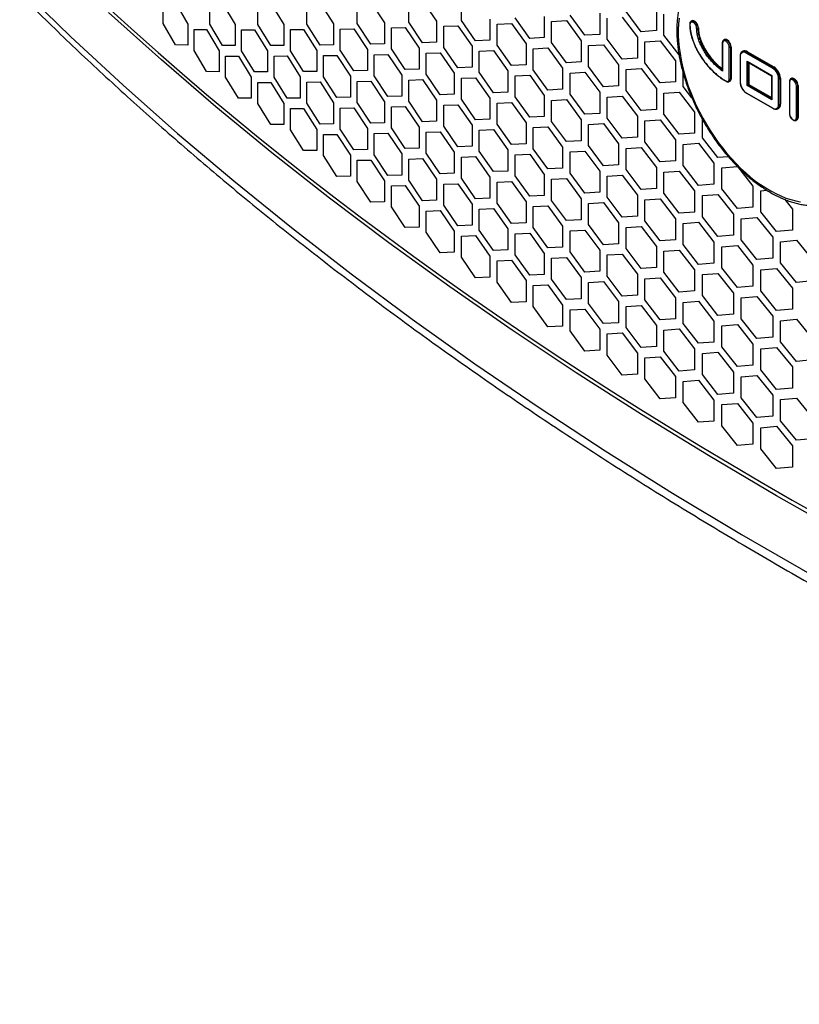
# Model space of a CAD drawing. Header units: millimetres. Extents: x 26293 to 29282, y 1612 to 3704.
# Tile 11 of 48: x 28422 to 28592, y 2425 to 2639. Entities that reach past the tile are written whole.
import ezdxf

# ---------------------------------------------------------------- set-up
doc = ezdxf.new("R2010")
doc.units = ezdxf.units.MM
doc.layers.add('1', color=7, linetype='Continuous')
doc.layers.add('5', color=251, linetype='Continuous')

msp = doc.modelspace()

# ---------------------------------------------------------------- linework, layer by layer
at = {"layer": '1'}
for p, q in [((28568.566, 2638.572), (28568.438, 2638.497)), ((28569.904, 2636.949), (28570.033, 2637.023)), ((28575.22, 2633.775), (28575.22, 2627.83)), ((28575.274, 2633.7), (28575.274, 2627.638)), ((28575.654, 2634.48), (28575.525, 2634.405)), ((28576.734, 2625.913), (28576.734, 2632.857)), ((28576.992, 2632.857), (28577.121, 2632.932)), ((28576.992, 2632.857), (28576.992, 2625.913)), ((28577.121, 2632.932), (28577.121, 2625.987)), ((28579.686, 2631.961), (28579.557, 2631.887)), ((28586.176, 2628.25), (28580.435, 2631.564)), ((28580.564, 2631.787), (28580.693, 2631.862)), ((28580.564, 2631.787), (28586.305, 2628.473)), ((28580.693, 2631.862), (28586.434, 2628.547)), ((28579.086, 2630.89), (28579.086, 2625.251)), ((28579.14, 2630.816), (28579.14, 2625.177)), ((28580.6, 2624.524), (28580.6, 2629.782)), ((28580.6, 2629.782), (28586.013, 2626.657)), ((28580.729, 2629.646), (28585.96, 2626.627)), ((28580.858, 2629.572), (28580.858, 2624.673)), ((28580.987, 2629.497), (28580.987, 2624.747)), ((28586.305, 2628.473), (28586.434, 2628.547)), ((28576.042, 2625.407), (28576.039, 2625.409)), ((28576.74, 2625.356), (28576.869, 2625.431)), ((28576.992, 2625.913), (28577.121, 2625.987)), ((28585.96, 2626.627), (28585.96, 2621.579)), ((28586.013, 2626.657), (28586.013, 2621.399)), ((28587.473, 2620.366), (28587.473, 2626.003)), ((28587.731, 2626.003), (28587.86, 2626.077)), ((28587.731, 2626.003), (28587.731, 2620.366)), ((28587.86, 2626.077), (28587.86, 2620.44)), ((28589.826, 2625.343), (28589.826, 2618.399)), ((28589.879, 2625.269), (28589.879, 2618.324)), ((28590.26, 2626.048), (28590.131, 2625.974)), ((28580.435, 2622.933), (28586.178, 2619.618)), ((28580.473, 2622.849), (28586.216, 2619.534)), ((28586.013, 2621.399), (28580.6, 2624.524)), ((28580.858, 2624.673), (28580.987, 2624.747)), ((28580.858, 2624.673), (28585.96, 2621.728)), ((28580.987, 2624.747), (28585.96, 2621.877)), ((28591.34, 2617.481), (28591.34, 2624.426)), ((28591.597, 2624.426), (28591.726, 2624.5)), ((28591.597, 2624.426), (28591.597, 2617.481)), ((28591.726, 2624.5), (28591.726, 2617.555)), ((28587.314, 2619.443), (28587.443, 2619.518)), ((28587.731, 2620.366), (28587.86, 2620.44)), ((28591.346, 2616.925), (28591.474, 2616.999)), ((28591.597, 2617.481), (28591.726, 2617.555))]:
    msp.add_line(p, q, dxfattribs=at)
at = {"layer": '1', "flags": 128}
for points in [[(28422.377, 2645.943), (28433.447, 2635.189), (28444.902, 2624.57), (28456.736, 2614.09), (28468.944, 2603.755), (28481.522, 2593.568), (28494.463, 2583.534), (28507.763, 2573.658), (28521.415, 2563.943), (28535.413, 2554.394), (28549.752, 2545.014), (28564.426, 2535.809), (28579.427, 2526.782), (28594.75, 2517.936)], [(28787.236, 2444.922), (28769.157, 2451.342), (28751.309, 2457.972), (28733.698, 2464.811), (28716.331, 2471.855), (28699.216, 2479.102), (28682.361, 2486.548), (28665.771, 2494.19), (28649.453, 2502.026), (28633.416, 2510.052), (28617.664, 2518.264), (28602.205, 2526.66), (28587.045, 2535.235), (28572.19, 2543.987), (28557.647, 2552.911), (28543.421, 2562.005), (28529.519, 2571.263), (28515.945, 2580.683), (28502.707, 2590.26), (28489.808, 2599.991), (28477.255, 2609.871), (28465.053, 2619.896), (28453.207, 2630.063), (28441.721, 2640.367)], [(28565.843, 2639.145), (28565.72, 2637.95), (28565.659, 2636.713), (28565.659, 2635.439), (28565.72, 2634.131), (28565.843, 2632.794), (28566.026, 2631.432), (28566.269, 2630.049), (28566.572, 2628.649), (28566.934, 2627.237), (28567.352, 2625.816), (28567.827, 2624.392), (28568.356, 2622.968), (28568.939, 2621.55), (28569.572, 2620.141), (28570.255, 2618.746), (28570.985, 2617.369), (28571.76, 2616.015), (28572.577, 2614.687), (28573.434, 2613.39), (28574.329, 2612.127), (28575.258, 2610.904), (28576.218, 2609.722), (28577.208, 2608.587), (28578.222, 2607.501), (28579.26, 2606.468), (28580.317, 2605.492), (28581.389, 2604.574), (28582.475, 2603.719), (28583.569, 2602.928), (28584.67, 2602.204), (28585.773, 2601.549), (28586.876, 2600.966), (28587.974, 2600.456), (28589.064, 2600.02), (28590.144, 2599.661), (28591.209, 2599.379), (28592.256, 2599.174)], [(28569.646, 2636.949), (28569.611, 2637.23), (28569.507, 2637.525), (28569.345, 2637.805), (28569.142, 2638.042), (28568.916, 2638.214), (28568.69, 2638.303), (28568.487, 2638.301), (28568.325, 2638.207), (28568.222, 2638.032), (28568.186, 2637.792)], [(28568.43, 2638.492), (28568.482, 2638.519), (28568.688, 2638.553), (28568.923, 2638.497), (28569.167, 2638.356), (28569.402, 2638.141), (28569.608, 2637.87), (28569.768, 2637.564), (28569.869, 2637.249), (28569.904, 2636.949)], [(28570.033, 2637.023), (28569.998, 2637.323), (28569.897, 2637.638), (28569.737, 2637.944), (28569.531, 2638.216), (28569.296, 2638.431), (28569.052, 2638.572), (28568.817, 2638.628), (28568.611, 2638.594), (28568.566, 2638.572)], [(28576.734, 2632.857), (28576.699, 2633.138), (28576.595, 2633.433), (28576.433, 2633.713), (28576.23, 2633.951), (28576.004, 2634.122), (28575.778, 2634.211), (28575.575, 2634.209), (28575.413, 2634.116), (28575.309, 2633.94), (28575.274, 2633.7)], [(28575.517, 2634.401), (28575.57, 2634.428), (28575.776, 2634.462), (28576.011, 2634.406), (28576.255, 2634.265), (28576.49, 2634.05), (28576.696, 2633.778), (28576.856, 2633.472), (28576.957, 2633.157), (28576.992, 2632.857)], [(28577.121, 2632.932), (28577.086, 2633.231), (28576.985, 2633.547), (28576.824, 2633.853), (28576.619, 2634.124), (28576.384, 2634.339), (28576.139, 2634.48), (28575.905, 2634.536), (28575.699, 2634.502), (28575.654, 2634.48)], [(28591.34, 2624.426), (28591.304, 2624.707), (28591.2, 2625.002), (28591.039, 2625.282), (28590.835, 2625.519), (28590.609, 2625.691), (28590.384, 2625.78), (28590.18, 2625.777), (28590.019, 2625.684), (28589.915, 2625.509), (28589.879, 2625.269)], [(28590.123, 2625.969), (28590.176, 2625.996), (28590.381, 2626.03), (28590.616, 2625.974), (28590.86, 2625.833), (28591.095, 2625.618), (28591.301, 2625.347), (28591.461, 2625.041), (28591.563, 2624.725), (28591.597, 2624.426)], [(28591.726, 2624.5), (28591.691, 2624.8), (28591.59, 2625.115), (28591.43, 2625.421), (28591.224, 2625.693), (28590.989, 2625.908), (28590.745, 2626.049), (28590.51, 2626.105), (28590.304, 2626.071), (28590.26, 2626.048)], [(28589.879, 2618.324), (28589.915, 2618.043), (28590.019, 2617.748), (28590.18, 2617.468), (28590.384, 2617.231), (28590.609, 2617.059), (28590.835, 2616.97), (28591.039, 2616.973), (28591.2, 2617.066), (28591.304, 2617.241), (28591.34, 2617.481)]]:
    msp.add_lwpolyline(points, dxfattribs=at)
at = {"layer": '1'}
for centre, radius, start, end in [((28568.222, 2637.875), 0.0903, 185.20399, 246.13003), ((28569.775, 2637.198), 0.28, 242.60967, 297.39033), ((28575.308, 2633.781), 0.0874, 184.04344, 247.26226), ((28576.863, 2633.106), 0.28, 242.60967, 297.39033), ((28579.93, 2630.944), 0.8, 50.79671, 189.21404), ((28579.978, 2630.99), 0.99, 53.64699, 115.62013), ((28580.103, 2631.038), 1.013, 54.38242, 114.30712), ((28580.715, 2631.551), 0.28, 122.60548, 177.39452), ((28579.178, 2630.899), 0.0917, 185.71051, 245.62397), ((28586.456, 2628.237), 0.28, 122.60548, 177.39452), ((28584.657, 2625.875), 2.819, 2.60548, 57.39452), ((28584.635, 2625.862), 3.1, 2.60548, 57.39452), ((28584.764, 2625.936), 3.1, 2.60548, 57.39452), ((28576.289, 2625.84), 0.451, 230.79671, 9.21404), ((28576.097, 2625.482), 0.0931, 174.62923, 231.48799), ((28576.863, 2626.161), 0.28, 242.60967, 297.39033), ((28576.38, 2625.853), 0.614, 306.6717, 5.53501), ((28576.526, 2625.921), 0.599, 305.01333, 6.29885), ((28579.178, 2625.26), 0.0917, 185.6948, 245.62534), ((28581.953, 2625.304), 2.816, 182.60548, 237.39452), ((28587.602, 2626.252), 0.28, 242.60967, 297.39033), ((28589.917, 2625.352), 0.0917, 185.71001, 245.62402), ((28580.527, 2622.924), 0.0917, 174.37962, 234.30196), ((28591.468, 2624.674), 0.28, 242.60967, 297.39033), ((28586.684, 2620.238), 0.8, 230.79671, 9.21404), ((28586.269, 2619.609), 0.0917, 174.3804, 234.29302), ((28586.719, 2620.267), 1.017, 306.3215, 5.56584), ((28586.873, 2620.331), 0.993, 305.01333, 6.29885), ((28587.602, 2620.614), 0.28, 242.60967, 297.39033), ((28589.917, 2618.408), 0.0917, 185.6948, 245.62534), ((28591.468, 2617.73), 0.28, 242.60967, 297.39033), ((28590.996, 2617.417), 0.604, 306.23977, 6.09329), ((28591.129, 2617.491), 0.601, 305.11209, 6.20009)]:
    msp.add_arc(centre, radius, start, end, dxfattribs=at)
for centre, major_axis, ratio, start_param, end_param in [((28580.729, 2629.856), (-0.129, 0.223), 0.5773346, 1.5707557, 2.3561539), ((28586.142, 2626.732), (0.182, 0.105), 0.0000704, 2.3561539, 3.141552), ((28580.729, 2624.598), (0.182, 0.105), 0.0000704, 0.7853575, 2.3561539), ((28586.142, 2621.474), (-0.129, 0.223), 0.5773346, 0.7853575, 1.5707557)]:
    msp.add_ellipse(centre, major_axis=major_axis, ratio=ratio, start_param=start_param, end_param=end_param, dxfattribs=at)
for points, knots in [([(28607.21, 2613.613), (28607.209, 2613.834), (28607.204, 2614.473), (28607.153, 2615.551), (28607.039, 2616.854), (28606.869, 2618.178), (28606.645, 2619.519), (28606.366, 2620.875), (28606.033, 2622.241), (28605.648, 2623.614), (28605.212, 2624.991), (28604.727, 2626.367), (28604.192, 2627.74), (28603.61, 2629.106), (28602.983, 2630.461), (28602.312, 2631.801), (28601.599, 2633.124), (28600.845, 2634.425), (28600.053, 2635.702), (28599.225, 2636.951), (28598.363, 2638.169), (28597.469, 2639.353), (28596.545, 2640.499), (28595.594, 2641.604), (28594.618, 2642.666), (28593.619, 2643.682), (28592.601, 2644.648), (28591.566, 2645.563), (28590.515, 2646.424), (28589.452, 2647.229), (28588.38, 2647.975), (28587.301, 2648.66), (28586.218, 2649.282), (28585.133, 2649.839), (28584.049, 2650.329), (28582.97, 2650.751), (28581.898, 2651.104), (28580.836, 2651.385), (28579.787, 2651.594), (28578.755, 2651.73), (28577.743, 2651.793), (28576.754, 2651.782), (28575.792, 2651.698), (28574.859, 2651.541), (28573.958, 2651.313), (28573.093, 2651.012), (28572.316, 2650.674), (28571.845, 2650.404), (28571.636, 2650.285)], [0, 0, 0, 0, 0.01172129, 0.03390395, 0.05607975, 0.07824749, 0.10040572, 0.12255382, 0.14469175, 0.16681993, 0.18893906, 0.21105008, 0.23315404, 0.25525211, 0.27734552, 0.29943553, 0.32152344, 0.34361056, 0.36569818, 0.38778721, 0.40987898, 0.43197482, 0.45407606, 0.47618399, 0.49829991, 0.52042504, 0.5425605, 0.56470729, 0.5868662, 0.60903769, 0.63122179, 0.6534179, 0.67562457, 0.69783922, 0.7200575, 0.74227146, 0.76447224, 0.7866485, 0.80878637, 0.83086998, 0.8528824, 0.87480737, 0.89663155, 0.91834702, 0.93995359, 0.9614602, 0.9828851, 1, 1, 1, 1]), ([(28571.636, 2650.285), (28571.584, 2650.256), (28571.267, 2650.084), (28570.725, 2649.703), (28570.015, 2649.141), (28569.353, 2648.509), (28568.734, 2647.817), (28568.163, 2647.063), (28567.64, 2646.251), (28567.166, 2645.381), (28566.745, 2644.456), (28566.375, 2643.478), (28566.06, 2642.45), (28565.8, 2641.375), (28565.596, 2640.256), (28565.448, 2639.097), (28565.357, 2637.9), (28565.322, 2636.669), (28565.344, 2635.408), (28565.423, 2634.121), (28565.557, 2632.81), (28565.747, 2631.479), (28565.991, 2630.132), (28566.29, 2628.772), (28566.641, 2627.403), (28567.045, 2626.028), (28567.499, 2624.651), (28568.002, 2623.276), (28568.554, 2621.905), (28569.152, 2620.543), (28569.796, 2619.193), (28570.482, 2617.859), (28571.211, 2616.543), (28571.978, 2615.25), (28572.783, 2613.983), (28573.624, 2612.745), (28574.498, 2611.539), (28575.403, 2610.369), (28576.337, 2609.237), (28577.298, 2608.147), (28578.282, 2607.101), (28579.288, 2606.103), (28580.313, 2605.155), (28581.354, 2604.259), (28582.409, 2603.418), (28583.475, 2602.635), (28584.551, 2601.911), (28585.632, 2601.248), (28586.716, 2600.649), (28587.801, 2600.116), (28588.883, 2599.65), (28589.96, 2599.253), (28591.029, 2598.926), (28592.086, 2598.671), (28593.129, 2598.488), (28594.154, 2598.379), (28595.158, 2598.343), (28596.138, 2598.38), (28597.09, 2598.491), (28598.012, 2598.674), (28598.9, 2598.927), (28599.752, 2599.254), (28600.435, 2599.572), (28600.82, 2599.807), (28600.947, 2599.884)], [0, 0, 0, 0, 0.0031876, 0.0191803, 0.0351743, 0.0511925, 0.0672572, 0.0833853, 0.0995877, 0.1158682, 0.1322248, 0.1486505, 0.1651352, 0.1816673, 0.1982351, 0.214828, 0.2314369, 0.2480543, 0.2646741, 0.2812915, 0.297904, 0.3145099, 0.3311085, 0.3476994, 0.3642828, 0.3808591, 0.3974288, 0.4139927, 0.4305517, 0.4471065, 0.4636582, 0.4802078, 0.496756, 0.5133041, 0.5298527, 0.5464028, 0.5629553, 0.5795112, 0.5960715, 0.6126372, 0.6292092, 0.6457884, 0.6623756, 0.6789716, 0.6955768, 0.7121914, 0.7288154, 0.7454481, 0.7620882, 0.7787332, 0.795379, 0.8120193, 0.828647, 0.8452527, 0.8618254, 0.878353, 0.8948227, 0.911223, 0.927545, 0.9437847, 0.9599445, 0.9760335, 0.9920679, 1, 1, 1, 1]), ([(28423.347, 2643.396), (28425.13, 2641.635), (28430.295, 2636.533), (28439.094, 2628.179), (28449.849, 2618.374), (28460.93, 2608.694), (28472.329, 2599.14), (28484.042, 2589.715), (28496.065, 2580.424), (28508.393, 2571.269), (28521.021, 2562.254), (28533.946, 2553.382), (28547.161, 2544.656), (28560.662, 2536.08), (28574.444, 2527.657), (28588.502, 2519.39), (28602.83, 2511.281), (28617.424, 2503.334), (28632.278, 2495.551), (28647.385, 2487.936), (28662.742, 2480.491), (28678.342, 2473.218), (28694.179, 2466.121), (28710.248, 2459.202), (28726.542, 2452.463), (28743.056, 2445.907), (28759.783, 2439.536), (28776.719, 2433.355), (28790.914, 2428.382), (28799.483, 2425.492), (28802.286, 2424.547)], [0, 0, 0, 0, 0.0195083, 0.05651624, 0.09352658, 0.13054011, 0.16755633, 0.20457482, 0.2415951, 0.27861683, 0.31563972, 0.35266336, 0.3896875, 0.42671193, 0.46373642, 0.50076065, 0.53778449, 0.57480783, 0.61183051, 0.64885254, 0.68587363, 0.72289393, 0.75991324, 0.79693164, 0.83394896, 0.8709652, 0.90798035, 0.94499447, 0.98200744, 1, 1, 1, 1]), ([(28568.433, 2638.483), (28568.41, 2638.473), (28568.327, 2638.433), (28568.229, 2638.297), (28568.146, 2638.102), (28568.137, 2637.945), (28568.133, 2637.866)], [0, 0, 0, 0, 0.1088024, 0.403083, 0.6986777, 1, 1, 1, 1]), ([(28568.141, 2637.862), (28568.145, 2637.654), (28568.152, 2637.219), (28568.232, 2636.526), (28568.363, 2635.799), (28568.549, 2635.063), (28568.787, 2634.32), (28569.075, 2633.566), (28569.416, 2632.8), (28569.807, 2632.029), (28570.245, 2631.261), (28570.725, 2630.508), (28571.243, 2629.781), (28571.798, 2629.075), (28572.389, 2628.393), (28573.017, 2627.739), (28573.671, 2627.125), (28574.348, 2626.554), (28575.043, 2626.037), (28575.61, 2625.654), (28575.944, 2625.468), (28576.042, 2625.413)], [0, 0, 0, 0, 0.0457904, 0.0959372, 0.1458279, 0.1952445, 0.244414, 0.2947705, 0.3465142, 0.3995327, 0.453591, 0.5083331, 0.5633036, 0.6185036, 0.6760194, 0.7343216, 0.7934282, 0.8532908, 0.9138122, 0.9748531, 1, 1, 1, 1]), ([(28568.186, 2637.792), (28568.199, 2637.447), (28568.229, 2636.656), (28568.5, 2635.305), (28568.984, 2633.822), (28569.656, 2632.341), (28570.371, 2631.098), (28571.068, 2630.072), (28571.702, 2629.244), (28572.379, 2628.457), (28573.081, 2627.73), (28573.793, 2627.073), (28574.515, 2626.482), (28575.253, 2625.945), (28575.754, 2625.642), (28576.004, 2625.491)], [0, 0, 0, 0, 0.0766788, 0.1754431, 0.2778874, 0.3765484, 0.4780633, 0.5426719, 0.6072887, 0.6742919, 0.7413015, 0.8050685, 0.8688385, 0.9344187, 1, 1, 1, 1]), ([(28575.274, 2627.638), (28574.976, 2627.858), (28574.38, 2628.299), (28573.491, 2629.103), (28572.626, 2630.037), (28571.843, 2631.045), (28571.173, 2632.079), (28570.634, 2633.084), (28570.204, 2634.09), (28569.917, 2634.988), (28569.698, 2635.961), (28569.666, 2636.567), (28569.646, 2636.949)], [0, 0, 0, 0, 0.1071607, 0.2142048, 0.3282601, 0.4422629, 0.5404638, 0.6386054, 0.7288401, 0.8190242, 0.8858565, 1, 1, 1, 1]), ([(28569.904, 2636.949), (28569.904, 2636.949), (28569.904, 2636.664), (28569.949, 2636.068), (28570.139, 2635.129), (28570.447, 2634.17), (28570.866, 2633.189), (28571.392, 2632.208), (28572.048, 2631.196), (28572.815, 2630.208), (28573.507, 2629.463), (28574.304, 2628.699), (28574.824, 2628.301), (28575.22, 2627.997)], [0, 0, 0, 0, 0.0000064, 0.0920976, 0.1842156, 0.2762655, 0.3683685, 0.4689151, 0.5695239, 0.6866958, 0.8039226, 0.8503655, 1, 1, 1, 1]), ([(28570.033, 2637.023), (28570.056, 2636.63), (28570.101, 2635.832), (28570.467, 2634.503), (28571.045, 2633.124), (28571.783, 2631.84), (28572.607, 2630.691), (28573.47, 2629.696), (28574.35, 2628.836), (28574.948, 2628.38), (28575.22, 2628.173)], [0, 0, 0, 0, 0.124852, 0.2532745, 0.3879665, 0.5304623, 0.648031, 0.7699986, 0.8955312, 1, 1, 1, 1]), ([(28575.521, 2634.391), (28575.498, 2634.381), (28575.415, 2634.342), (28575.317, 2634.205), (28575.234, 2634.01), (28575.225, 2633.854), (28575.22, 2633.775)], [0, 0, 0, 0, 0.1088024, 0.403083, 0.6986777, 1, 1, 1, 1]), ([(28579.554, 2631.873), (28579.516, 2631.853), (28579.404, 2631.793), (28579.268, 2631.623), (28579.151, 2631.382), (28579.094, 2631.132), (28579.089, 2630.958), (28579.086, 2630.89)], [0, 0, 0, 0, 0.124224, 0.3595313, 0.5968744, 0.842186, 1, 1, 1, 1]), ([(28575.221, 2627.83), (28575.221, 2627.829), (28575.217, 2627.796), (28575.234, 2627.729), (28575.258, 2627.668), (28575.273, 2627.639), (28575.274, 2627.638)], [0, 0, 0, 0, 0.0200394, 0.5146913, 0.9852777, 1, 1, 1, 1]), ([(28576.042, 2625.407), (28576.084, 2625.385), (28576.204, 2625.321), (28576.397, 2625.276), (28576.599, 2625.284), (28576.701, 2625.343), (28576.744, 2625.369)], [0, 0, 0, 0, 0.17439526, 0.50464143, 0.78483333, 1, 1, 1, 1]), ([(28579.086, 2625.251), (28579.088, 2625.191), (28579.093, 2625.018), (28579.145, 2624.715), (28579.258, 2624.35), (28579.422, 2623.991), (28579.628, 2623.651), (28579.869, 2623.343), (28580.132, 2623.083), (28580.339, 2622.929), (28580.452, 2622.862), (28580.473, 2622.849)], [0, 0, 0, 0, 0.0691099, 0.1991657, 0.3289692, 0.4584761, 0.5878775, 0.7174277, 0.8473485, 0.9710528, 1, 1, 1, 1]), ([(28590.126, 2625.96), (28590.103, 2625.949), (28590.02, 2625.91), (28589.922, 2625.774), (28589.84, 2625.578), (28589.83, 2625.422), (28589.826, 2625.343)], [0, 0, 0, 0, 0.10880242, 0.40308305, 0.69867772, 1, 1, 1, 1]), ([(28586.216, 2619.534), (28586.267, 2619.506), (28586.417, 2619.425), (28586.667, 2619.344), (28586.952, 2619.324), (28587.176, 2619.363), (28587.283, 2619.434), (28587.317, 2619.457)], [0, 0, 0, 0, 0.1338327, 0.3877275, 0.6407495, 0.886417, 1, 1, 1, 1]), ([(28589.826, 2618.399), (28589.827, 2618.351), (28589.832, 2618.213), (28589.886, 2617.972), (28590, 2617.689), (28590.16, 2617.423), (28590.356, 2617.191), (28590.578, 2617.007), (28590.808, 2616.888), (28591.028, 2616.844), (28591.216, 2616.856), (28591.311, 2616.915), (28591.35, 2616.939)], [0, 0, 0, 0, 0.0600346, 0.1717836, 0.2831909, 0.3944037, 0.5059996, 0.6185497, 0.7328231, 0.8355688, 0.9325777, 1, 1, 1, 1])]:
    msp.add_open_spline(points, degree=3, knots=knots, dxfattribs=at)
at = {"layer": '5'}
for p, q in [((28453.566, 2637.97), (28453.566, 2642.553)), ((28456.252, 2642.502), (28458.956, 2637.877)), ((28463.735, 2637.82), (28463.735, 2642.402)), ((28466.491, 2642.38), (28469.266, 2637.782)), ((28474.167, 2637.774), (28474.167, 2642.356)), ((28476.992, 2642.362), (28479.837, 2637.792)), ((28484.859, 2637.834), (28484.859, 2642.416)), ((28487.753, 2642.451), (28490.666, 2637.911)), ((28495.807, 2638.004), (28495.807, 2642.586)), ((28498.77, 2642.65), (28501.75, 2638.14)), ((28507.009, 2638.285), (28507.009, 2642.867)), ((28510.039, 2642.961), (28513.086, 2638.481)), ((28518.461, 2638.68), (28518.461, 2643.263)), ((28548.567, 2640.211), (28548.567, 2635.629)), ((28557.569, 2636.218), (28554.281, 2640.578)), ((28560.874, 2641.031), (28560.874, 2636.448)), ((28562.533, 2635.421), (28562.533, 2640.004)), ((28456.252, 2633.338), (28453.566, 2637.97)), ((28458.956, 2637.877), (28458.956, 2633.295)), ((28466.491, 2633.215), (28463.735, 2637.82)), ((28469.266, 2637.782), (28469.266, 2633.2)), ((28476.992, 2633.197), (28474.167, 2637.774)), ((28479.837, 2637.792), (28479.837, 2633.21)), ((28487.753, 2633.286), (28484.859, 2637.834)), ((28490.666, 2637.911), (28490.666, 2633.328)), ((28498.77, 2633.485), (28495.807, 2638.004)), ((28501.75, 2638.14), (28501.75, 2633.557)), ((28510.039, 2633.797), (28507.009, 2638.285)), ((28513.086, 2638.481), (28513.086, 2633.899)), ((28521.557, 2634.223), (28518.461, 2638.68)), ((28524.67, 2638.939), (28524.67, 2634.357)), ((28526.233, 2637.863), (28529.372, 2638.01)), ((28526.233, 2633.281), (28526.233, 2637.863)), ((28529.372, 2638.01), (28532.528, 2633.582)), ((28533.32, 2634.767), (28530.159, 2639.193)), ((28536.498, 2639.515), (28536.498, 2634.933)), ((28538.094, 2638.455), (28541.297, 2638.633)), ((28538.094, 2633.873), (28538.094, 2638.455)), ((28541.297, 2638.633), (28544.518, 2634.238)), ((28545.326, 2635.431), (28542.101, 2639.825)), ((28550.195, 2634.585), (28550.195, 2639.168)), ((28553.462, 2639.379), (28556.746, 2635.016)), ((28460.316, 2632.131), (28460.316, 2636.713)), ((28460.316, 2636.713), (28463.049, 2636.681)), ((28463.049, 2636.681), (28465.8, 2632.074)), ((28470.66, 2632.05), (28470.66, 2636.632)), ((28470.66, 2636.632), (28473.463, 2636.628)), ((28473.463, 2636.628), (28476.284, 2632.049)), ((28481.266, 2636.656), (28484.138, 2636.681)), ((28481.266, 2632.074), (28481.266, 2636.656)), ((28484.138, 2636.681), (28487.028, 2632.131)), ((28492.129, 2636.789), (28495.069, 2636.843)), ((28492.129, 2632.207), (28492.129, 2636.789)), ((28495.069, 2636.843), (28498.027, 2632.323)), ((28503.247, 2637.033), (28506.254, 2637.117)), ((28503.247, 2632.451), (28503.247, 2637.033)), ((28506.254, 2637.117), (28509.28, 2632.627)), ((28514.616, 2637.39), (28517.69, 2637.505)), ((28514.616, 2632.808), (28514.616, 2637.39)), ((28517.69, 2637.505), (28520.781, 2633.046)), ((28548.567, 2635.629), (28545.326, 2635.431)), ((28560.874, 2636.448), (28557.569, 2636.218)), ((28501.75, 2633.557), (28498.77, 2633.485)), ((28513.086, 2633.899), (28510.039, 2633.797)), ((28524.67, 2634.357), (28521.557, 2634.223)), ((28532.528, 2633.582), (28532.528, 2628.999)), ((28536.498, 2634.933), (28533.32, 2634.767)), ((28541.297, 2629.469), (28538.094, 2633.873)), ((28544.518, 2634.238), (28544.518, 2629.655)), ((28553.462, 2630.214), (28550.195, 2634.585)), ((28556.746, 2635.016), (28556.746, 2630.433)), ((28558.394, 2633.983), (28561.703, 2634.216)), ((28558.394, 2629.401), (28558.394, 2633.983)), ((28561.703, 2634.216), (28565.028, 2629.876)), ((28565.81, 2631.151), (28562.533, 2635.421)), ((28458.956, 2633.295), (28456.252, 2633.338)), ((28463.049, 2627.517), (28460.316, 2632.131)), ((28465.8, 2632.074), (28465.8, 2627.492)), ((28469.266, 2633.2), (28466.491, 2633.215)), ((28473.463, 2627.463), (28470.66, 2632.05)), ((28476.284, 2632.049), (28476.284, 2627.467)), ((28479.837, 2633.21), (28476.992, 2633.197)), ((28484.138, 2627.516), (28481.266, 2632.074)), ((28487.028, 2632.131), (28487.028, 2627.549)), ((28490.666, 2633.328), (28487.753, 2633.286)), ((28495.069, 2627.679), (28492.129, 2632.207)), ((28498.027, 2632.323), (28498.027, 2627.741)), ((28506.254, 2627.952), (28503.247, 2632.451)), ((28509.28, 2632.627), (28509.28, 2628.045)), ((28510.799, 2631.53), (28513.85, 2631.635)), ((28510.799, 2626.948), (28510.799, 2631.53)), ((28513.85, 2631.635), (28516.92, 2627.165)), ((28517.69, 2628.34), (28514.616, 2632.808)), ((28520.781, 2633.046), (28520.781, 2628.463)), ((28522.333, 2631.965), (28525.451, 2632.1)), ((28522.333, 2627.382), (28522.333, 2631.965)), ((28525.451, 2632.1), (28528.586, 2627.662)), ((28529.372, 2628.845), (28526.233, 2633.281)), ((28534.113, 2632.517), (28537.295, 2632.684)), ((28534.113, 2627.934), (28534.113, 2632.517)), ((28537.295, 2632.684), (28540.495, 2628.278)), ((28546.134, 2633.189), (28549.381, 2633.389)), ((28546.134, 2628.606), (28546.134, 2633.189)), ((28549.381, 2633.389), (28552.643, 2629.015)), ((28467.183, 2626.337), (28467.183, 2630.919)), ((28467.183, 2630.919), (28469.962, 2630.906)), ((28469.962, 2630.906), (28472.761, 2626.318)), ((28477.702, 2630.908), (28480.551, 2630.924)), ((28477.702, 2626.326), (28477.702, 2630.908)), ((28480.551, 2630.924), (28483.418, 2626.364)), ((28488.48, 2631.005), (28491.397, 2631.049)), ((28488.48, 2626.423), (28488.48, 2631.005)), ((28491.397, 2631.049), (28494.333, 2626.519)), ((28499.513, 2631.211), (28502.498, 2631.285)), ((28499.513, 2626.629), (28499.513, 2631.211)), ((28502.498, 2631.285), (28505.501, 2626.785)), ((28544.518, 2629.655), (28541.297, 2629.469)), ((28556.746, 2630.433), (28553.462, 2630.214)), ((28561.703, 2625.052), (28558.394, 2629.401)), ((28565.028, 2629.876), (28565.028, 2625.293)), ((28465.8, 2627.492), (28463.049, 2627.517)), ((28476.284, 2627.467), (28473.463, 2627.463)), ((28487.028, 2627.549), (28484.138, 2627.516)), ((28498.027, 2627.741), (28495.069, 2627.679)), ((28509.28, 2628.045), (28506.254, 2627.952)), ((28516.92, 2627.165), (28516.92, 2622.583)), ((28520.781, 2628.463), (28517.69, 2628.34)), ((28525.451, 2622.936), (28522.333, 2627.382)), ((28528.586, 2627.662), (28528.586, 2623.08)), ((28532.528, 2628.999), (28529.372, 2628.845)), ((28537.295, 2623.519), (28534.113, 2627.934)), ((28540.495, 2628.278), (28540.495, 2623.695)), ((28542.101, 2627.223), (28545.326, 2627.412)), ((28542.101, 2622.641), (28542.101, 2627.223)), ((28545.326, 2627.412), (28548.567, 2623.028)), ((28549.381, 2624.224), (28546.134, 2628.606)), ((28552.643, 2629.015), (28552.643, 2624.433)), ((28554.281, 2627.977), (28557.569, 2628.199)), ((28554.281, 2623.395), (28554.281, 2627.977)), ((28557.569, 2628.199), (28560.874, 2623.847)), ((28566.697, 2624.272), (28566.697, 2627.232)), ((28469.962, 2621.742), (28467.183, 2626.337)), ((28472.761, 2626.318), (28472.761, 2621.736)), ((28474.167, 2625.172), (28476.992, 2625.178)), ((28474.167, 2620.59), (28474.167, 2625.172)), ((28476.992, 2625.178), (28479.837, 2620.609)), ((28480.551, 2621.759), (28477.702, 2626.326)), ((28483.418, 2626.364), (28483.418, 2621.782)), ((28484.859, 2625.233), (28487.753, 2625.267)), ((28484.859, 2620.65), (28484.859, 2625.233)), ((28487.753, 2625.267), (28490.666, 2620.727)), ((28491.397, 2621.884), (28488.48, 2626.423)), ((28494.333, 2626.519), (28494.333, 2621.937)), ((28495.807, 2625.402), (28498.77, 2625.466)), ((28495.807, 2620.82), (28495.807, 2625.402)), ((28498.77, 2625.466), (28501.75, 2620.956)), ((28502.498, 2622.121), (28499.513, 2626.629)), ((28505.501, 2626.785), (28505.501, 2622.203)), ((28507.009, 2625.684), (28510.039, 2625.778)), ((28507.009, 2621.101), (28507.009, 2625.684)), ((28510.039, 2625.778), (28513.086, 2621.298)), ((28513.85, 2622.47), (28510.799, 2626.948)), ((28518.461, 2626.079), (28521.557, 2626.204)), ((28518.461, 2621.497), (28518.461, 2626.079)), ((28521.557, 2626.204), (28524.67, 2621.755)), ((28530.159, 2626.592), (28533.32, 2626.748)), ((28530.159, 2622.009), (28530.159, 2626.592)), ((28533.32, 2626.748), (28536.498, 2622.331)), ((28565.028, 2625.293), (28561.703, 2625.052)), ((28528.586, 2623.08), (28525.451, 2622.936)), ((28540.495, 2623.695), (28537.295, 2623.519)), ((28548.567, 2623.028), (28548.567, 2618.445)), ((28552.643, 2624.433), (28549.381, 2624.224)), ((28557.569, 2619.034), (28554.281, 2623.395)), ((28560.874, 2623.847), (28560.874, 2619.265)), ((28562.533, 2622.82), (28565.862, 2623.064)), ((28562.533, 2618.238), (28562.533, 2622.82)), ((28565.862, 2623.064), (28569.208, 2618.735)), ((28568.602, 2621.812), (28566.697, 2624.272)), ((28472.761, 2621.736), (28469.962, 2621.742)), ((28483.418, 2621.782), (28480.551, 2621.759)), ((28487.753, 2616.103), (28484.859, 2620.65)), ((28490.666, 2620.727), (28490.666, 2616.145)), ((28494.333, 2621.937), (28491.397, 2621.884)), ((28498.77, 2616.302), (28495.807, 2620.82)), ((28501.75, 2620.956), (28501.75, 2616.374)), ((28505.501, 2622.203), (28502.498, 2622.121)), ((28510.039, 2616.613), (28507.009, 2621.101)), ((28513.086, 2621.298), (28513.086, 2616.716)), ((28516.92, 2622.583), (28513.85, 2622.47)), ((28521.557, 2617.04), (28518.461, 2621.497)), ((28524.67, 2621.755), (28524.67, 2617.173)), ((28526.233, 2620.68), (28529.372, 2620.826)), ((28526.233, 2616.097), (28526.233, 2620.68)), ((28529.372, 2620.826), (28532.528, 2616.398)), ((28533.32, 2617.584), (28530.159, 2622.009)), ((28536.498, 2622.331), (28536.498, 2617.749)), ((28538.094, 2621.272), (28541.297, 2621.45)), ((28538.094, 2616.689), (28538.094, 2621.272)), ((28541.297, 2621.45), (28544.518, 2617.054)), ((28545.326, 2618.248), (28542.101, 2622.641)), ((28550.195, 2621.984), (28553.462, 2622.195)), ((28550.195, 2617.402), (28550.195, 2621.984)), ((28553.462, 2622.195), (28556.746, 2617.832)), ((28476.992, 2616.013), (28474.167, 2620.59)), ((28479.837, 2620.609), (28479.837, 2616.027)), ((28481.266, 2619.473), (28484.138, 2619.497)), ((28481.266, 2614.89), (28481.266, 2619.473)), ((28484.138, 2619.497), (28487.028, 2614.948)), ((28492.129, 2619.606), (28495.069, 2619.66)), ((28492.129, 2615.023), (28492.129, 2619.606)), ((28495.069, 2619.66), (28498.027, 2615.139)), ((28503.247, 2619.849), (28506.254, 2619.933)), ((28503.247, 2615.267), (28503.247, 2619.849)), ((28506.254, 2619.933), (28509.28, 2615.443)), ((28514.616, 2620.207), (28517.69, 2620.321)), ((28514.616, 2615.624), (28514.616, 2620.207)), ((28517.69, 2620.321), (28520.781, 2615.862)), ((28560.874, 2619.265), (28557.569, 2619.034)), ((28569.208, 2618.735), (28569.208, 2614.153)), ((28501.75, 2616.374), (28498.77, 2616.302)), ((28513.086, 2616.716), (28510.039, 2616.613)), ((28524.67, 2617.173), (28521.557, 2617.04)), ((28532.528, 2616.398), (28532.528, 2611.816)), ((28536.498, 2617.749), (28533.32, 2617.584)), ((28541.297, 2612.285), (28538.094, 2616.689)), ((28544.518, 2617.054), (28544.518, 2612.472)), ((28548.567, 2618.445), (28545.326, 2618.248)), ((28553.462, 2613.03), (28550.195, 2617.402)), ((28556.746, 2617.832), (28556.746, 2613.25)), ((28558.394, 2616.8), (28561.703, 2617.033)), ((28558.394, 2612.217), (28558.394, 2616.8)), ((28561.703, 2617.033), (28565.028, 2612.692)), ((28565.862, 2613.9), (28562.533, 2618.238)), ((28570.888, 2613.137), (28570.888, 2617.131)), ((28479.837, 2616.027), (28476.992, 2616.013)), ((28484.138, 2610.333), (28481.266, 2614.89)), ((28487.028, 2614.948), (28487.028, 2610.365)), ((28490.666, 2616.145), (28487.753, 2616.103)), ((28495.069, 2610.495), (28492.129, 2615.023)), ((28498.027, 2615.139), (28498.027, 2610.557)), ((28506.254, 2610.769), (28503.247, 2615.267)), ((28509.28, 2615.443), (28509.28, 2610.861)), ((28510.799, 2614.347), (28513.85, 2614.451)), ((28510.799, 2609.765), (28510.799, 2614.347)), ((28513.85, 2614.451), (28516.92, 2609.982)), ((28517.69, 2611.157), (28514.616, 2615.624)), ((28520.781, 2615.862), (28520.781, 2611.28)), ((28522.333, 2614.781), (28525.451, 2614.917)), ((28522.333, 2610.199), (28522.333, 2614.781)), ((28525.451, 2614.917), (28528.586, 2610.478)), ((28529.372, 2611.661), (28526.233, 2616.097)), ((28534.113, 2615.333), (28537.295, 2615.5)), ((28534.113, 2610.751), (28534.113, 2615.333)), ((28537.295, 2615.5), (28540.495, 2611.094)), ((28546.134, 2616.005), (28549.381, 2616.205)), ((28546.134, 2611.423), (28546.134, 2616.005)), ((28549.381, 2616.205), (28552.643, 2611.831)), ((28488.48, 2613.821), (28491.397, 2613.865)), ((28488.48, 2609.239), (28488.48, 2613.821)), ((28491.397, 2613.865), (28494.333, 2609.335)), ((28499.513, 2614.028), (28502.498, 2614.102)), ((28499.513, 2609.445), (28499.513, 2614.028)), ((28502.498, 2614.102), (28505.501, 2609.601)), ((28544.518, 2612.472), (28541.297, 2612.285)), ((28556.746, 2613.25), (28553.462, 2613.03)), ((28561.703, 2607.868), (28558.394, 2612.217)), ((28565.028, 2612.692), (28565.028, 2608.11)), ((28569.208, 2614.153), (28565.862, 2613.9)), ((28574.258, 2608.821), (28570.888, 2613.137)), ((28487.028, 2610.365), (28484.138, 2610.333)), ((28498.027, 2610.557), (28495.069, 2610.495)), ((28509.28, 2610.861), (28506.254, 2610.769)), ((28516.92, 2609.982), (28516.92, 2605.399)), ((28520.781, 2611.28), (28517.69, 2611.157)), ((28525.451, 2605.752), (28522.333, 2610.199)), ((28528.586, 2610.478), (28528.586, 2605.896)), ((28532.528, 2611.816), (28529.372, 2611.661)), ((28537.295, 2606.336), (28534.113, 2610.751)), ((28540.495, 2611.094), (28540.495, 2606.512)), ((28542.101, 2610.04), (28545.326, 2610.229)), ((28542.101, 2605.457), (28542.101, 2610.04)), ((28545.326, 2610.229), (28548.567, 2605.844)), ((28549.381, 2607.04), (28546.134, 2611.423)), ((28552.643, 2611.831), (28552.643, 2607.249)), ((28554.281, 2610.793), (28557.569, 2611.015)), ((28554.281, 2606.211), (28554.281, 2610.793)), ((28557.569, 2611.015), (28560.874, 2606.663)), ((28566.697, 2611.671), (28570.047, 2611.926)), ((28566.697, 2607.088), (28566.697, 2611.671)), ((28570.047, 2611.926), (28573.414, 2607.608)), ((28491.397, 2604.701), (28488.48, 2609.239)), ((28494.333, 2609.335), (28494.333, 2604.753)), ((28495.807, 2608.219), (28498.77, 2608.283)), ((28495.807, 2603.636), (28495.807, 2608.219)), ((28498.77, 2608.283), (28501.75, 2603.772)), ((28502.498, 2604.937), (28499.513, 2609.445)), ((28505.501, 2609.601), (28505.501, 2605.019)), ((28507.009, 2608.5), (28510.039, 2608.594)), ((28507.009, 2603.918), (28507.009, 2608.5)), ((28510.039, 2608.594), (28513.086, 2604.114)), ((28513.85, 2605.287), (28510.799, 2609.765)), ((28518.461, 2608.896), (28521.557, 2609.021)), ((28518.461, 2604.313), (28518.461, 2608.896)), ((28521.557, 2609.021), (28524.67, 2604.572)), ((28530.159, 2609.408), (28533.32, 2609.565)), ((28530.159, 2604.826), (28530.159, 2609.408)), ((28533.32, 2609.565), (28536.498, 2605.148)), ((28565.028, 2608.11), (28561.703, 2607.868)), ((28576.545, 2609.007), (28574.258, 2608.821)), ((28528.586, 2605.896), (28525.451, 2605.752)), ((28540.495, 2606.512), (28537.295, 2606.336)), ((28548.567, 2605.844), (28548.567, 2601.262)), ((28552.643, 2607.249), (28549.381, 2607.04)), ((28557.569, 2601.85), (28554.281, 2606.211)), ((28560.874, 2606.663), (28560.874, 2602.081)), ((28562.533, 2605.636), (28565.862, 2605.881)), ((28562.533, 2601.054), (28562.533, 2605.636)), ((28565.862, 2605.881), (28569.208, 2601.551)), ((28570.047, 2602.761), (28566.697, 2607.088)), ((28573.414, 2607.608), (28573.414, 2603.026)), ((28575.103, 2606.598), (28578.495, 2606.876)), ((28575.103, 2602.016), (28575.103, 2606.598)), ((28578.495, 2606.876), (28581.902, 2602.581)), ((28494.333, 2604.753), (28491.397, 2604.701)), ((28498.77, 2599.118), (28495.807, 2603.636)), ((28501.75, 2603.772), (28501.75, 2599.19)), ((28505.501, 2605.019), (28502.498, 2604.937)), ((28510.039, 2599.43), (28507.009, 2603.918)), ((28513.086, 2604.114), (28513.086, 2599.532)), ((28516.92, 2605.399), (28513.85, 2605.287)), ((28521.557, 2599.856), (28518.461, 2604.313)), ((28524.67, 2604.572), (28524.67, 2599.99)), ((28526.233, 2603.496), (28529.372, 2603.642)), ((28526.233, 2598.914), (28526.233, 2603.496)), ((28529.372, 2603.642), (28532.528, 2599.215)), ((28533.32, 2600.4), (28530.159, 2604.826)), ((28536.498, 2605.148), (28536.498, 2600.565)), ((28538.094, 2604.088), (28541.297, 2604.266)), ((28538.094, 2599.506), (28538.094, 2604.088)), ((28541.297, 2604.266), (28544.518, 2599.87)), ((28545.326, 2601.064), (28542.101, 2605.457)), ((28550.195, 2604.801), (28553.462, 2605.011)), ((28550.195, 2600.218), (28550.195, 2604.801)), ((28553.462, 2605.011), (28556.746, 2600.649)), ((28503.247, 2602.666), (28506.254, 2602.75)), ((28503.247, 2598.083), (28503.247, 2602.666)), ((28506.254, 2602.75), (28509.28, 2598.26)), ((28514.616, 2603.023), (28517.69, 2603.138)), ((28514.616, 2598.441), (28514.616, 2603.023)), ((28517.69, 2603.138), (28520.781, 2598.678)), ((28560.874, 2602.081), (28557.569, 2601.85)), ((28569.208, 2601.551), (28569.208, 2596.969)), ((28573.414, 2603.026), (28570.047, 2602.761)), ((28578.495, 2597.711), (28575.103, 2602.016)), ((28581.902, 2602.581), (28581.902, 2597.999)), ((28583.612, 2601.582), (28584.907, 2601.696)), ((28583.612, 2597), (28583.612, 2601.582)), ((28501.75, 2599.19), (28498.77, 2599.118)), ((28513.086, 2599.532), (28510.039, 2599.43)), ((28524.67, 2599.99), (28521.557, 2599.856)), ((28532.528, 2599.215), (28532.528, 2594.632)), ((28536.498, 2600.565), (28533.32, 2600.4)), ((28541.297, 2595.101), (28538.094, 2599.506)), ((28544.518, 2599.87), (28544.518, 2595.288)), ((28548.567, 2601.262), (28545.326, 2601.064)), ((28553.462, 2595.847), (28550.195, 2600.218)), ((28556.746, 2600.649), (28556.746, 2596.066)), ((28558.394, 2599.616), (28561.703, 2599.849)), ((28558.394, 2595.034), (28558.394, 2599.616)), ((28561.703, 2599.849), (28565.028, 2595.508)), ((28565.862, 2596.716), (28562.533, 2601.054)), ((28570.888, 2600.536), (28574.258, 2600.802)), ((28570.888, 2595.953), (28570.888, 2600.536)), ((28574.258, 2600.802), (28577.645, 2596.496)), ((28588.814, 2599.689), (28590.491, 2597.611)), ((28506.254, 2593.585), (28503.247, 2598.083)), ((28509.28, 2598.26), (28509.28, 2593.677)), ((28510.799, 2597.163), (28513.85, 2597.268)), ((28510.799, 2592.581), (28510.799, 2597.163)), ((28513.85, 2597.268), (28516.92, 2592.798)), ((28517.69, 2593.973), (28514.616, 2598.441)), ((28520.781, 2598.678), (28520.781, 2594.096)), ((28522.333, 2597.598), (28525.451, 2597.733)), ((28522.333, 2593.015), (28522.333, 2597.598)), ((28525.451, 2597.733), (28528.586, 2593.295)), ((28529.372, 2594.478), (28526.233, 2598.914)), ((28534.113, 2598.149), (28537.295, 2598.317)), ((28534.113, 2593.567), (28534.113, 2598.149)), ((28537.295, 2598.317), (28540.495, 2593.91)), ((28546.134, 2598.821), (28549.381, 2599.021)), ((28546.134, 2594.239), (28546.134, 2598.821)), ((28549.381, 2599.021), (28552.643, 2594.648)), ((28581.902, 2597.999), (28578.495, 2597.711)), ((28590.491, 2597.611), (28590.491, 2593.029)), ((28544.518, 2595.288), (28541.297, 2595.101)), ((28556.746, 2596.066), (28553.462, 2595.847)), ((28561.703, 2590.684), (28558.394, 2595.034)), ((28565.028, 2595.508), (28565.028, 2590.926)), ((28569.208, 2596.969), (28565.862, 2596.716)), ((28574.258, 2591.638), (28570.888, 2595.953)), ((28577.645, 2596.496), (28577.645, 2591.913)), ((28579.345, 2595.491), (28582.756, 2595.781)), ((28579.345, 2590.909), (28579.345, 2595.491)), ((28582.756, 2595.781), (28586.184, 2591.497)), ((28587.043, 2592.719), (28583.612, 2597)), ((28509.28, 2593.677), (28506.254, 2593.585)), ((28516.92, 2592.798), (28516.92, 2588.216)), ((28520.781, 2594.096), (28517.69, 2593.973)), ((28525.451, 2588.568), (28522.333, 2593.015)), ((28528.586, 2593.295), (28528.586, 2588.712)), ((28532.528, 2594.632), (28529.372, 2594.478)), ((28537.295, 2589.152), (28534.113, 2593.567)), ((28540.495, 2593.91), (28540.495, 2589.328)), ((28542.101, 2592.856), (28545.326, 2593.045)), ((28542.101, 2588.274), (28542.101, 2592.856)), ((28545.326, 2593.045), (28548.567, 2588.66)), ((28549.381, 2589.857), (28546.134, 2594.239)), ((28552.643, 2594.648), (28552.643, 2590.065)), ((28554.281, 2593.61), (28557.569, 2593.831)), ((28554.281, 2589.027), (28554.281, 2593.61)), ((28557.569, 2593.831), (28560.874, 2589.48)), ((28566.697, 2594.487), (28570.047, 2594.742)), ((28566.697, 2589.905), (28566.697, 2594.487)), ((28570.047, 2594.742), (28573.414, 2590.424)), ((28590.491, 2593.029), (28587.043, 2592.719)), ((28513.85, 2588.103), (28510.799, 2592.581)), ((28518.461, 2591.712), (28521.557, 2591.837)), ((28518.461, 2587.13), (28518.461, 2591.712)), ((28521.557, 2591.837), (28524.67, 2587.388)), ((28530.159, 2592.224), (28533.32, 2592.381)), ((28530.159, 2587.642), (28530.159, 2592.224)), ((28533.32, 2592.381), (28536.498, 2587.964)), ((28565.028, 2590.926), (28561.703, 2590.684)), ((28577.645, 2591.913), (28574.258, 2591.638)), ((28582.756, 2586.616), (28579.345, 2590.909)), ((28586.184, 2591.497), (28586.184, 2586.915)), ((28587.903, 2590.504), (28591.355, 2590.817)), ((28591.355, 2590.817), (28594.823, 2586.556)), ((28528.586, 2588.712), (28525.451, 2588.568)), ((28540.495, 2589.328), (28537.295, 2589.152)), ((28548.567, 2588.66), (28548.567, 2584.078)), ((28552.643, 2590.065), (28549.381, 2589.857)), ((28557.569, 2584.667), (28554.281, 2589.027)), ((28560.874, 2589.48), (28560.874, 2584.897)), ((28562.533, 2588.453), (28565.862, 2588.697)), ((28565.862, 2588.697), (28569.208, 2584.368)), ((28570.047, 2585.578), (28566.697, 2589.905)), ((28573.414, 2590.424), (28573.414, 2585.842)), ((28575.103, 2589.414), (28578.495, 2589.692)), ((28575.103, 2584.832), (28575.103, 2589.414)), ((28578.495, 2589.692), (28581.902, 2585.397)), ((28587.903, 2585.922), (28587.903, 2590.504)), ((28516.92, 2588.216), (28513.85, 2588.103)), ((28521.557, 2582.672), (28518.461, 2587.13)), ((28524.67, 2587.388), (28524.67, 2582.806)), ((28526.233, 2586.313), (28529.372, 2586.459)), ((28529.372, 2586.459), (28532.528, 2582.031)), ((28533.32, 2583.216), (28530.159, 2587.642)), ((28536.498, 2587.964), (28536.498, 2583.382)), ((28538.094, 2586.904), (28541.297, 2587.082)), ((28538.094, 2582.322), (28538.094, 2586.904)), ((28541.297, 2587.082), (28544.518, 2582.687)), ((28545.326, 2583.88), (28542.101, 2588.274)), ((28550.195, 2587.617), (28553.462, 2587.828)), ((28550.195, 2583.035), (28550.195, 2587.617)), ((28553.462, 2587.828), (28556.746, 2583.465)), ((28562.533, 2583.871), (28562.533, 2588.453)), ((28586.184, 2586.915), (28582.756, 2586.616)), ((28526.233, 2581.73), (28526.233, 2586.313)), ((28560.874, 2584.897), (28557.569, 2584.667)), ((28569.208, 2584.368), (28569.208, 2579.785)), ((28573.414, 2585.842), (28570.047, 2585.578)), ((28578.495, 2580.528), (28575.103, 2584.832)), ((28581.902, 2585.397), (28581.902, 2580.815)), ((28583.612, 2584.399), (28587.043, 2584.7)), ((28583.612, 2579.816), (28583.612, 2584.399)), ((28587.043, 2584.7), (28590.491, 2580.427)), ((28591.355, 2581.652), (28587.903, 2585.922)), ((28524.67, 2582.806), (28521.557, 2582.672)), ((28536.498, 2583.382), (28533.32, 2583.216)), ((28541.297, 2577.918), (28538.094, 2582.322)), ((28544.518, 2582.687), (28544.518, 2578.105)), ((28548.567, 2584.078), (28545.326, 2583.88)), ((28553.462, 2578.663), (28550.195, 2583.035)), ((28556.746, 2583.465), (28556.746, 2578.883)), ((28558.394, 2582.432), (28561.703, 2582.665)), ((28558.394, 2577.85), (28558.394, 2582.432)), ((28561.703, 2582.665), (28565.028, 2578.325)), ((28565.862, 2579.532), (28562.533, 2583.871)), ((28570.888, 2583.352), (28574.258, 2583.619)), ((28570.888, 2578.77), (28570.888, 2583.352)), ((28574.258, 2583.619), (28577.645, 2579.312)), ((28529.372, 2577.294), (28526.233, 2581.73)), ((28532.528, 2582.031), (28532.528, 2577.449)), ((28534.113, 2580.966), (28537.295, 2581.133)), ((28534.113, 2576.384), (28534.113, 2580.966)), ((28537.295, 2581.133), (28540.495, 2576.727)), ((28546.134, 2581.638), (28549.381, 2581.838)), ((28546.134, 2577.056), (28546.134, 2581.638)), ((28549.381, 2581.838), (28552.643, 2577.464)), ((28581.902, 2580.815), (28578.495, 2580.528)), ((28590.491, 2580.427), (28590.491, 2575.845)), ((28594.823, 2581.974), (28591.355, 2581.652)), ((28544.518, 2578.105), (28541.297, 2577.918)), ((28556.746, 2578.883), (28553.462, 2578.663)), ((28561.703, 2573.501), (28558.394, 2577.85)), ((28565.028, 2578.325), (28565.028, 2573.743)), ((28569.208, 2579.785), (28565.862, 2579.532)), ((28574.258, 2574.454), (28570.888, 2578.77)), ((28577.645, 2579.312), (28577.645, 2574.73)), ((28579.345, 2578.308), (28582.756, 2578.597)), ((28579.345, 2573.725), (28579.345, 2578.308)), ((28582.756, 2578.597), (28586.184, 2574.313)), ((28587.043, 2575.535), (28583.612, 2579.816)), ((28532.528, 2577.449), (28529.372, 2577.294)), ((28537.295, 2571.969), (28534.113, 2576.384)), ((28540.495, 2576.727), (28540.495, 2572.145)), ((28542.101, 2575.672), (28545.326, 2575.861)), ((28542.101, 2571.09), (28542.101, 2575.672)), ((28545.326, 2575.861), (28548.567, 2571.477)), ((28549.381, 2572.673), (28546.134, 2577.056)), ((28552.643, 2577.464), (28552.643, 2572.882)), ((28554.281, 2576.426), (28557.569, 2576.648)), ((28554.281, 2571.844), (28554.281, 2576.426)), ((28557.569, 2576.648), (28560.874, 2572.296)), ((28566.697, 2577.304), (28570.047, 2577.559)), ((28566.697, 2572.721), (28566.697, 2577.304)), ((28570.047, 2577.559), (28573.414, 2573.241)), ((28590.491, 2575.845), (28587.043, 2575.535)), ((28565.028, 2573.743), (28561.703, 2573.501)), ((28577.645, 2574.73), (28574.258, 2574.454)), ((28582.756, 2569.432), (28579.345, 2573.725)), ((28586.184, 2574.313), (28586.184, 2569.731)), ((28587.903, 2573.321), (28591.355, 2573.633)), ((28591.355, 2573.633), (28594.823, 2569.373)), ((28540.495, 2572.145), (28537.295, 2571.969)), ((28548.567, 2571.477), (28548.567, 2566.894)), ((28552.643, 2572.882), (28549.381, 2572.673)), ((28557.569, 2567.483), (28554.281, 2571.844)), ((28560.874, 2572.296), (28560.874, 2567.714)), ((28562.533, 2571.269), (28565.862, 2571.513)), ((28565.862, 2571.513), (28569.208, 2567.184)), ((28570.047, 2568.394), (28566.697, 2572.721)), ((28573.414, 2573.241), (28573.414, 2568.659)), ((28575.103, 2572.231), (28578.495, 2572.509)), ((28575.103, 2567.649), (28575.103, 2572.231)), ((28578.495, 2572.509), (28581.902, 2568.214)), ((28587.903, 2568.738), (28587.903, 2573.321)), ((28545.326, 2566.697), (28542.101, 2571.09)), ((28550.195, 2570.433), (28553.462, 2570.644)), ((28550.195, 2565.851), (28550.195, 2570.433)), ((28553.462, 2570.644), (28556.746, 2566.281)), ((28562.533, 2566.687), (28562.533, 2571.269)), ((28586.184, 2569.731), (28582.756, 2569.432)), ((28560.874, 2567.714), (28557.569, 2567.483)), ((28569.208, 2567.184), (28569.208, 2562.602)), ((28573.414, 2568.659), (28570.047, 2568.394)), ((28578.495, 2563.344), (28575.103, 2567.649)), ((28581.902, 2568.214), (28581.902, 2563.631)), ((28583.612, 2567.215), (28587.043, 2567.516)), ((28583.612, 2562.633), (28583.612, 2567.215)), ((28587.043, 2567.516), (28590.491, 2563.244)), ((28591.355, 2564.468), (28587.903, 2568.738)), ((28548.567, 2566.894), (28545.326, 2566.697)), ((28553.462, 2561.479), (28550.195, 2565.851)), ((28556.746, 2566.281), (28556.746, 2561.699)), ((28558.394, 2565.249), (28561.703, 2565.482)), ((28558.394, 2560.667), (28558.394, 2565.249)), ((28561.703, 2565.482), (28565.028, 2561.141)), ((28565.862, 2562.349), (28562.533, 2566.687)), ((28570.888, 2566.168), (28574.258, 2566.435)), ((28570.888, 2561.586), (28570.888, 2566.168)), ((28574.258, 2566.435), (28577.645, 2562.128)), ((28581.902, 2563.631), (28578.495, 2563.344)), ((28590.491, 2563.244), (28590.491, 2558.662)), ((28594.823, 2564.79), (28591.355, 2564.468)), ((28556.746, 2561.699), (28553.462, 2561.479)), ((28561.703, 2556.317), (28558.394, 2560.667)), ((28565.028, 2561.141), (28565.028, 2556.559)), ((28569.208, 2562.602), (28565.862, 2562.349)), ((28574.258, 2557.27), (28570.888, 2561.586)), ((28577.645, 2562.128), (28577.645, 2557.546)), ((28579.345, 2561.124), (28582.756, 2561.413)), ((28579.345, 2556.542), (28579.345, 2561.124)), ((28582.756, 2561.413), (28586.184, 2557.13)), ((28587.043, 2558.351), (28583.612, 2562.633)), ((28566.697, 2560.12), (28570.047, 2560.375)), ((28566.697, 2555.538), (28566.697, 2560.12)), ((28570.047, 2560.375), (28573.414, 2556.057)), ((28590.491, 2558.662), (28587.043, 2558.351)), ((28565.028, 2556.559), (28561.703, 2556.317)), ((28577.645, 2557.546), (28574.258, 2557.27)), ((28582.756, 2552.249), (28579.345, 2556.542)), ((28586.184, 2557.13), (28586.184, 2552.547)), ((28587.903, 2556.137), (28591.355, 2556.449)), ((28591.355, 2556.449), (28594.823, 2552.189)), ((28570.047, 2551.211), (28566.697, 2555.538)), ((28573.414, 2556.057), (28573.414, 2551.475)), ((28575.103, 2555.047), (28578.495, 2555.325)), ((28575.103, 2550.465), (28575.103, 2555.047)), ((28578.495, 2555.325), (28581.902, 2551.03)), ((28587.903, 2551.555), (28587.903, 2556.137)), ((28586.184, 2552.547), (28582.756, 2552.249)), ((28573.414, 2551.475), (28570.047, 2551.211)), ((28578.495, 2546.161), (28575.103, 2550.465)), ((28581.902, 2551.03), (28581.902, 2546.448)), ((28583.612, 2550.031), (28587.043, 2550.332)), ((28583.612, 2545.449), (28583.612, 2550.031)), ((28587.043, 2550.332), (28590.491, 2546.06)), ((28591.355, 2547.285), (28587.903, 2551.555)), ((28581.902, 2546.448), (28578.495, 2546.161)), ((28590.491, 2546.06), (28590.491, 2541.478)), ((28594.823, 2547.607), (28591.355, 2547.285)), ((28587.043, 2541.168), (28583.612, 2545.449)), ((28590.491, 2541.478), (28587.043, 2541.168))]:
    msp.add_line(p, q, dxfattribs=at)
at = {"layer": '5', "flags": 128}
msp.add_lwpolyline([(28442.223, 2640.898), (28447.321, 2636.276), (28452.492, 2631.682), (28457.736, 2627.115), (28463.05, 2622.575), (28468.437, 2618.064), (28473.894, 2613.581), (28479.421, 2609.127), (28485.019, 2604.702), (28490.685, 2600.307), (28496.421, 2595.942), (28502.226, 2591.607), (28508.098, 2587.303), (28514.038, 2583.029), (28520.046, 2578.787), (28526.119, 2574.577), (28532.259, 2570.399), (28538.465, 2566.253), (28544.735, 2562.14), (28551.07, 2558.06), (28557.47, 2554.014), (28563.932, 2550.001), (28570.458, 2546.023), (28577.046, 2542.079), (28583.696, 2538.169), (28590.407, 2534.295), (28597.179, 2530.456)], dxfattribs=at)

doc.saveas('drawing.dxf')
